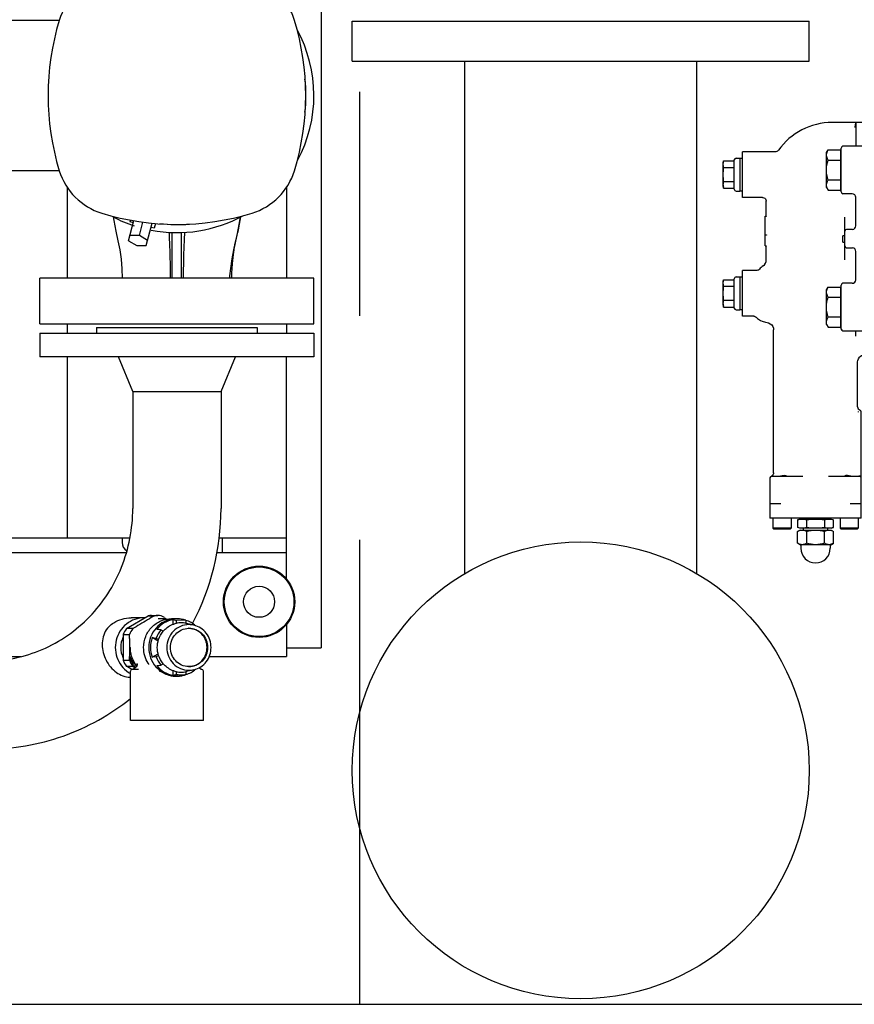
# Model space of a CAD drawing. Header units: millimetres. Extents: x 0 to 1189, y 0 to 841.
# Tile 142 of 175: x 913 to 931, y 219 to 240. Entities that reach past the tile are written whole.
import ezdxf

# ---------------------------------------------------------------- set-up
doc = ezdxf.new("R2010")
doc.units = ezdxf.units.MM
doc.header["$LTSCALE"] = 65.395
doc.linetypes.add('CENTER', pattern=[0.6, 0.375, -0.075, 0.075, -0.075])
for name, color, linetype in [('25007_153200_271312_ABL1763', 7, 'CONTINUOUS'), ('25067_000000_IMO-2_SKL_PBL1873', 7, 'CONTINUOUS'), ('6M25C_GENSET_STD_GRUNDRAHMEN_ABL1761', 7, 'CONTINUOUS'), ('6M25C_GENSET_STD_GRUNDRAHMEN_T1_PBL1762', 7, 'CONTINUOUS'), ('9M25C_C33-12224-04_PBL1764', 7, 'CONTINUOUS'), ('D6796-16_PBL2487', 7, 'CONTINUOUS'), ('links_8_VBL1760', 7, 'CONTINUOUS'), ('PUMPENAGGRR45_125_160_FL-Z-DB50_PBL1770', 7, 'CONTINUOUS')]:
    doc.layers.add(name, color=color, linetype=linetype)

# ---------------------------------------------------------------- blocks, each defined once
blk = doc.blocks.new('6M25C_GENSET_STD_GRUNDRAHMEN_T1_PBL1762', base_point=(920, 233.6))
at = {"layer": '6M25C_GENSET_STD_GRUNDRAHMEN_T1_PBL1762', "color": 7, "linetype": 'Continuous'}
for p, q in [((919.16, 242.8), (919.16, 226.4)), ((919.84, 240.12), (929.84, 240.12)), ((919.84, 239.24), (919.84, 240.12)), ((929.84, 239.24), (929.84, 240.12)), ((919.84, 239.24), (929.84, 239.24)), ((922.3, 228.023), (922.3, 239.24)), ((927.38, 228.023), (927.38, 239.24)), ((918.4, 226.4), (919.16, 226.4)), ((882, 218.6), (958, 218.6))]:
    blk.add_line(p, q, dxfattribs=at)
blk.add_circle((924.84, 223.72), 5, dxfattribs=at)
blk = doc.blocks.new('6M25C_GENSET_STD_GRUNDRAHMEN_ABL1761', base_point=(920, 233.6))
at = {"layer": '6M25C_GENSET_STD_GRUNDRAHMEN_T1_PBL1762'}
blk.add_blockref('6M25C_GENSET_STD_GRUNDRAHMEN_T1_PBL1762', (920, 233.6), dxfattribs=at)
blk = doc.blocks.new('9M25C_C33-12224-04_PBL1764', base_point=(910.375, 237.155))
at = {"layer": '9M25C_C33-12224-04_PBL1764', "color": 7, "linetype": 'Continuous'}
for p, q in [((913.425, 240.13), (911.64, 240.13)), ((911.64, 236.85), (913.425, 236.85)), ((913.6, 236.48), (913.6, 234.49)), ((918.4, 236.48), (918.4, 234.49)), ((914.98, 235.725), (914.991, 235.768)), ((914.942, 235.313), (915.06, 235.755)), ((915.047, 235.707), (914.98, 235.725)), ((915.18, 235.428), (915.258, 235.72)), ((915.328, 235.209), (915.459, 235.697)), ((915.501, 235.585), (915.434, 235.603)), ((915.53, 235.692), (915.501, 235.585)), ((915.18, 235.428), (914.972, 235.424)), ((915.358, 235.321), (915.18, 235.428)), ((915.9, 234.49), (915.9, 235.492)), ((916.1, 234.49), (916.1, 235.492)), ((914.942, 235.313), (915.12, 235.205)), ((915.12, 235.205), (915.328, 235.209)), ((919, 234.49), (913, 234.49)), ((913, 233.49), (913, 234.49)), ((919, 233.49), (919, 234.49)), ((913, 233.49), (919, 233.49)), ((913.6, 233.49), (913.6, 233.29)), ((918.4, 233.49), (918.4, 233.29)), ((913.6, 232.77), (913.6, 228.81)), ((918.4, 227.907), (918.4, 232.77)), ((910.566, 228.81), (914.969, 228.81)), ((914.8, 228.81), (914.8, 228.71)), ((916.922, 228.81), (918.4, 228.81)), ((917, 228.49), (917, 228.81)), ((910.566, 228.49), (914.893, 228.49)), ((916.875, 228.49), (918.4, 228.49)), ((918.4, 226.913), (918.4, 226.21)), ((910.566, 226.21), (912.588, 226.21)), ((916.707, 226.21), (918.4, 226.21))]:
    blk.add_line(p, q, dxfattribs=at)
at = {"layer": '9M25C_C33-12224-04_PBL1764', "color": 6, "linetype": 'Continuous'}
for p, q in [((914.24, 233.41), (917.76, 233.41)), ((914.24, 233.41), (914.24, 233.29)), ((917.76, 233.41), (917.76, 233.29)), ((913, 233.29), (919, 233.29)), ((913, 233.29), (913, 232.77)), ((919, 233.29), (919, 232.77)), ((919, 232.77), (913, 232.77)), ((915.034, 232.01), (914.72, 232.77)), ((916.966, 232.01), (917.28, 232.77)), ((915.034, 232.01), (916.966, 232.01)), ((915.034, 232.01), (915.034, 229.45)), ((916.966, 232.01), (916.966, 229.45)), ((914.894, 226.822), (915.37, 227.106)), ((915.284, 227.06), (914.997, 227.06)), ((915.37, 227.106), (915.51, 227.106)), ((915.51, 227.106), (915.439, 227.063)), ((915.442, 227.11), (915.582, 227.11)), ((915.648, 227.04), (915.592, 227.04)), ((915.726, 227.063), (915.654, 227.106)), ((915.994, 227.04), (915.883, 227.04)), ((915.921, 226.918), (915.922, 227.022)), ((915.922, 227.022), (915.992, 227.001)), ((916.094, 227.01), (915.992, 227.001)), ((915.992, 226.94), (915.992, 227.001)), ((916.196, 227.001), (916.094, 227.01)), ((916.196, 227.001), (916.125, 227.022)), ((916.196, 227.001), (916.196, 226.94)), ((916.196, 226.94), (916.213, 226.936)), ((916.198, 227.004), (916.197, 227.005)), ((916.374, 226.897), (916.213, 226.936)), ((914.479, 226.829), (914.515, 226.87)), ((915.035, 226.822), (914.894, 226.822)), ((915.106, 226.865), (915.035, 226.822)), ((915.65, 226.796), (915.561, 226.807)), ((915.701, 226.766), (915.65, 226.796)), ((914.822, 226.694), (914.963, 226.694)), ((914.822, 226.694), (914.822, 226.126)), ((914.963, 226.608), (914.963, 226.694)), ((915.589, 226.547), (915.46, 226.625)), ((915.46, 226.625), (915.548, 226.614)), ((915.548, 226.614), (915.599, 226.583)), ((914.963, 226.126), (914.822, 226.126)), ((914.963, 226.126), (914.963, 226.212)), ((915.13, 226.054), (915.129, 226.062)), ((915.373, 226.063), (915.375, 226.06)), ((915.46, 226.195), (915.589, 226.273)), ((915.548, 226.206), (915.46, 226.195)), ((915.599, 226.237), (915.548, 226.206)), ((915.011, 225.928), (914.894, 225.998)), ((914.894, 225.998), (915.035, 225.998)), ((914.983, 224.81), (914.983, 225.89)), ((915.163, 225.93), (915.024, 225.93)), ((915.035, 225.998), (915.088, 225.966)), ((915.119, 226.004), (915.119, 226.003)), ((915.126, 226.015), (915.123, 226.01)), ((915.379, 226.044), (915.379, 226.04)), ((915.561, 226.013), (915.65, 226.024)), ((915.65, 226.024), (915.701, 226.054)), ((915.922, 225.798), (915.921, 225.902)), ((915.992, 225.819), (915.992, 225.88)), ((916.213, 225.884), (916.196, 225.88)), ((916.196, 225.88), (916.196, 225.819)), ((916.374, 225.923), (916.213, 225.884)), ((916.543, 225.93), (916.539, 225.93)), ((916.583, 224.81), (916.583, 225.89)), ((915.992, 225.819), (915.922, 225.798)), ((916.125, 225.798), (916.196, 225.819)), ((916.197, 225.815), (916.198, 225.816)), ((916.583, 224.81), (914.983, 224.81))]:
    blk.add_line(p, q, dxfattribs=at)
at = {"layer": '9M25C_C33-12224-04_PBL1764', "color": 2, "linetype": 'Continuous'}
blk.add_line((914.966, 226.41), (914.983, 226.41), dxfattribs=at)
at = {"layer": '9M25C_C33-12224-04_PBL1764', "color": 7, "linetype": 'Continuous'}
for points in [[(914.609, 235.836), (914.62, 235.755), (914.663, 235.519), (914.709, 235.31), (914.748, 235.11), (914.777, 234.907), (914.794, 234.698), (914.8, 234.49)], [(917.2, 234.49), (917.202, 234.603), (917.214, 234.811), (917.236, 235.01), (917.272, 235.22), (917.318, 235.434), (917.365, 235.667), (917.386, 235.798), (917.391, 235.836)]]:
    blk.add_lwpolyline(points, dxfattribs=at)
at = {"layer": '9M25C_C33-12224-04_PBL1764', "color": 6, "linetype": 'Continuous'}
for points in [[(915.375, 226.06), (915.378, 226.051), (915.379, 226.044)], [(915.124, 226.01), (915.114, 225.996), (915.091, 225.969), (915.067, 225.949), (915.056, 225.942), (915.038, 225.933), (915.028, 225.93), (915.028, 225.93)], [(915.13, 226.054), (915.132, 226.04), (915.131, 226.034), (915.129, 226.023), (915.126, 226.015)], [(916.014, 225.782), (915.957, 225.781), (915.864, 225.794), (915.768, 225.821), (915.669, 225.866), (915.619, 225.895)], [(916.538, 225.93), (916.535, 225.931), (916.521, 225.936), (916.5, 225.948), (916.48, 225.965)]]:
    blk.add_lwpolyline(points, dxfattribs=at)
at = {"layer": '9M25C_C33-12224-04_PBL1764', "color": 7, "linetype": 'Continuous'}
for centre, radius, start, end in [((914.765, 239.725), 1.4, 107.0195, 162.9805), ((917.235, 239.725), 1.4, 17.0195, 72.9805), ((918.8, 238.49), 5.62, 162.9805, 197.0195), ((913.2, 238.49), 5.62, 342.9805, 17.0195), ((916, 238.49), 3, 331.7604, 28.7161), ((916, 238.49), 2.826, 352.607, 7.2744), ((914.765, 237.255), 1.4, 197.0195, 252.9805), ((917.235, 237.255), 1.4, 287.0195, 342.9805), ((916, 241.29), 5.62, 252.9805, 287.0195), ((916, 238.49), 3, 242.362, 251.8951), ((916, 238.49), 3, 259.2587, 299.0412), ((916, 238.49), 2.826, 262.4708, 275.5866)]:
    blk.add_arc(centre, radius, start, end, dxfattribs=at)
at = {"layer": '9M25C_C33-12224-04_PBL1764', "color": 6, "linetype": 'Continuous'}
for centre, radius, start, end in [((911.588, 229.447), 5.378, 332.1542, 0.0327), ((915.281, 226.451), 0.609, 89.0611, 89.7991), ((915.442, 226.453), 0.657, 90.003, 96.3027), ((915.582, 226.453), 0.657, 83.6973, 96.3027), ((915.648, 226.445), 0.595, 78.5849, 89.9827), ((918.542, 231.797), 5.508, 239.2507, 239.9249), ((916.094, 226.442), 0.508, 90.0187, 101.6258), ((915.993, 226.447), 0.593, 77.0969, 89.9745), ((916.094, 226.442), 0.508, 78.3742, 89.9813), ((916.023, 226.445), 0.586, 72.7743, 79.9692), ((915.993, 226.446), 0.594, 72.6499, 77.0797), ((915.473, 226.415), 0.708, 144.8112, 156.7874), ((915.613, 226.415), 0.708, 144.8112, 156.7874), ((916.265, 226.437), 0.393, 90.0002, 91.4592), ((916.264, 226.439), 0.471, 76.4767, 89.9707), ((915.314, 226.41), 0.542, 155.5595, 204.4331), ((915.473, 226.405), 0.708, 203.2126, 215.1888), ((915.47, 226.409), 0.537, 198.7252, 201.278), ((915.613, 226.405), 0.708, 203.2126, 215.1888), ((915.023, 225.89), 0.04, 90, 180), ((914.901, 226.153), 0.266, 327.1659, 328.5755), ((916.094, 226.378), 0.508, 258.3745, 269.9816), ((916.094, 226.378), 0.508, 270.0184, 281.6255), ((916.265, 226.383), 0.393, 268.5408, 269.9998), ((916.264, 226.381), 0.471, 270.0293, 283.5233), ((916.543, 225.89), 0.04, 0, 90), ((914.991, 226.264), 0.504, 263.6926, 264.5243), ((914.991, 226.261), 0.501, 264.5223, 269.1247), ((915.994, 226.372), 0.592, 258.6715, 260.582), ((915.994, 226.372), 0.592, 260.5859, 268.5234), ((915.994, 226.37), 0.59, 268.5291, 269.9623), ((916.094, 226.374), 0.564, 259.6083, 269.9866), ((915.994, 226.37), 0.59, 270.0379, 271.9919), ((915.994, 226.372), 0.592, 271.9981, 280.0084), ((916.094, 226.374), 0.564, 270.0134, 280.3917), ((915.993, 226.373), 0.593, 280.0126, 282.919), ((916.023, 226.375), 0.586, 280.0308, 287.2257), ((915.993, 226.374), 0.594, 282.9203, 287.3501)]:
    blk.add_arc(centre, radius, start, end, dxfattribs=at)
at = {"layer": '9M25C_C33-12224-04_PBL1764', "color": 7, "linetype": 'Continuous'}
blk.add_ellipse((915.02, 228.71), major_axis=(0.22, 0), ratio=1, start_param=-3.141593, end_param=-2.131617, dxfattribs=at)
for points, knots in [([(917.391, 235.835), (917.375, 235.726), (917.337, 235.523), (917.263, 235.22), (917.194, 234.881), (917.164, 234.633), (917.15, 234.49)], [0, 0, 0, 0, 0.243437, 0.452215, 0.684643, 1, 1, 1, 1]), ([(915.86, 234.49), (915.86, 234.679), (915.858, 235.016), (915.841, 235.353), (915.833, 235.501)], [0, 0, 0, 0, 0.561557, 1, 1, 1, 1]), ([(916.167, 235.5), (916.159, 235.353), (916.143, 235.016), (916.14, 234.679), (916.14, 234.49)], [0, 0, 0, 0, 0.438491, 1, 1, 1, 1])]:
    blk.add_open_spline(points, degree=3, knots=knots, dxfattribs=at)
at = {"layer": '9M25C_C33-12224-04_PBL1764', "color": 6, "linetype": 'Continuous'}
for points, knots in [([(914.087, 227.081), (914.386, 227.39), (914.869, 228.139), (915.034, 229.014), (915.034, 229.45)], [0, 0, 0, 0, 0.496472, 1, 1, 1, 1]), ([(911.838, 226.116), (912.251, 226.116), (913.092, 226.289), (913.795, 226.78), (914.087, 227.081)], [0, 0, 0, 0, 0.496158, 1, 1, 1, 1]), ([(914.515, 226.87), (914.545, 226.901), (914.683, 227.012), (914.866, 227.06), (914.997, 227.06)], [0, 0, 0, 0, 0.252226, 1, 1, 1, 1]), ([(915.281, 227.06), (915.145, 227.06), (914.861, 226.959), (914.626, 226.579), (914.66, 226.133), (914.861, 225.906), (914.982, 225.838)], [0, 0, 0, 0, 0.24611, 0.497055, 0.750341, 1, 1, 1, 1]), ([(915.439, 227.063), (915.384, 227.031), (915.275, 226.962), (915.163, 226.899), (915.106, 226.865)], [0, 0, 0, 0, 0.49247, 1, 1, 1, 1]), ([(915.272, 226.41), (915.272, 226.492), (915.304, 226.656), (915.439, 226.866), (915.642, 227.007), (915.804, 227.04), (915.883, 227.04)], [0, 0, 0, 0, 0.253279, 0.504645, 0.75329, 1, 1, 1, 1]), ([(915.994, 227.04), (915.919, 227.04), (915.768, 227.011), (915.509, 226.846), (915.328, 226.475), (915.438, 226.077), (915.661, 225.865), (915.804, 225.806), (915.878, 225.792)], [0, 0, 0, 0, 0.123984, 0.248969, 0.498905, 0.749859, 0.875597, 1, 1, 1, 1]), ([(915.922, 227.022), (915.853, 227.01), (915.716, 226.959), (915.606, 226.863), (915.561, 226.807)], [0, 0, 0, 0, 0.497524, 1, 1, 1, 1]), ([(915.701, 226.766), (915.72, 226.788), (915.8, 226.869), (915.908, 226.922), (915.992, 226.94)], [0, 0, 0, 0, 0.25354, 1, 1, 1, 1]), ([(914.479, 226.829), (914.41, 226.742), (914.334, 226.51), (914.409, 226.162), (914.613, 225.875), (914.83, 225.775), (914.936, 225.763)], [0, 0, 0, 0, 0.24655, 0.501935, 0.765856, 1, 1, 1, 1]), ([(916.265, 226.91), (916.202, 226.91), (916.073, 226.883), (915.86, 226.736), (915.728, 226.41), (915.86, 226.084), (916.073, 225.937), (916.202, 225.91), (916.265, 225.91)], [0, 0, 0, 0, 0.124272, 0.249665, 0.5, 0.750335, 0.875728, 1, 1, 1, 1]), ([(916.255, 225.99), (916.152, 225.993), (915.939, 226.089), (915.817, 226.41), (915.939, 226.731), (916.152, 226.827), (916.255, 226.83)], [0, 0, 0, 0, 0.247169, 0.5, 0.752831, 1, 1, 1, 1]), ([(916.265, 225.99), (916.367, 225.993), (916.58, 226.089), (916.702, 226.41), (916.58, 226.731), (916.367, 226.827), (916.265, 226.83)], [0, 0, 0, 0, 0.247169, 0.5, 0.752831, 1, 1, 1, 1]), ([(916.265, 226.83), (916.369, 226.83), (916.588, 226.736), (916.713, 226.41), (916.588, 226.084), (916.369, 225.99), (916.265, 225.99)], [0, 0, 0, 0, 0.24713, 0.5, 0.75287, 1, 1, 1, 1]), ([(916.374, 225.923), (916.479, 225.948), (916.676, 226.078), (916.785, 226.41), (916.676, 226.742), (916.479, 226.872), (916.374, 226.897)], [0, 0, 0, 0, 0.247556, 0.5, 0.752443, 1, 1, 1, 1]), ([(915.124, 226.008), (915.108, 225.983), (915.078, 225.952), (915.039, 225.93), (915.028, 225.93)], [0, 0, 0, 0, 0.724754, 1, 1, 1, 1]), ([(915.561, 226.013), (915.606, 225.957), (915.716, 225.861), (915.853, 225.81), (915.922, 225.798)], [0, 0, 0, 0, 0.502476, 1, 1, 1, 1]), ([(915.992, 225.88), (915.908, 225.898), (915.8, 225.951), (915.72, 226.032), (915.701, 226.054)], [0, 0, 0, 0, 0.74646, 1, 1, 1, 1]), ([(911.848, 224.184), (912.41, 224.185), (913.543, 224.381), (914.546, 224.941), (914.987, 225.293)], [0, 0, 0, 0, 0.498931, 1, 1, 1, 1])]:
    blk.add_open_spline(points, degree=3, knots=knots, dxfattribs=at)
for points in [[(916.411, 226.885), (916.35, 226.938), (916.276, 226.98), (916.198, 227.004)], [(915.65, 226.796), (915.606, 226.742), (915.571, 226.68), (915.548, 226.614)], [(915.599, 226.583), (915.621, 226.65), (915.656, 226.713), (915.701, 226.766)], [(914.963, 226.608), (914.963, 226.542), (914.966, 226.476), (914.966, 226.41)], [(915.46, 226.625), (915.412, 226.49), (915.412, 226.33), (915.46, 226.195)], [(915.599, 226.237), (915.563, 226.346), (915.563, 226.474), (915.599, 226.583)], [(915.373, 226.063), (915.308, 226.164), (915.272, 226.29), (915.272, 226.41)], [(914.97, 226.214), (915.001, 226.134), (915.053, 226.059), (915.119, 226.004)], [(915.548, 226.206), (915.571, 226.14), (915.606, 226.078), (915.65, 226.024)], [(915.701, 226.054), (915.656, 226.107), (915.621, 226.17), (915.599, 226.237)], [(916.198, 225.816), (916.276, 225.84), (916.35, 225.882), (916.411, 225.935)]]:
    blk.add_open_spline(points, degree=3, dxfattribs=at)
at = {"layer": '9M25C_C33-12224-04_PBL1764', "color": 2, "linetype": 'Continuous'}
for points in [[(914.966, 226.41), (914.966, 226.344), (914.963, 226.278), (914.963, 226.212)], [(915.092, 225.971), (915.034, 226.041), (914.989, 226.124), (914.963, 226.212)]]:
    blk.add_open_spline(points, degree=3, dxfattribs=at)
blk.add_open_spline([(915.122, 226.009), (915.055, 226.093), (914.994, 226.231), (914.983, 226.374), (914.983, 226.41)], degree=3, knots=[0, 0, 0, 0, 0.747133, 1, 1, 1, 1], dxfattribs=at)
blk = doc.blocks.new('PUMPENAGGRR45_125_160_FL-Z-DB50_PBL1770', base_point=(943.74, 234.97))
at = {"layer": 'PUMPENAGGRR45_125_160_FL-Z-DB50_PBL1770', "color": 7, "linetype": 'Continuous'}
for p, q in [((946.08, 241.36), (944.72, 241.36)), ((944.72, 229.36), (944.72, 241.36)), ((946.08, 241.36), (946.08, 229.36)), ((948.48, 240.36), (955.28, 240.36)), ((948.48, 240.36), (948.48, 240.06)), ((955.28, 240.36), (955.28, 240.06)), ((944.32, 240), (939.32, 240)), ((939.32, 230.72), (939.32, 240)), ((944.72, 240.04), (944.32, 240.04)), ((944.32, 230.68), (944.32, 240.04)), ((946.08, 239.96), (947.64, 239.96)), ((947.64, 240.06), (958.52, 240.06)), ((947.64, 230.66), (947.64, 240.06)), ((959.52, 239.06), (958.52, 240.06)), ((958.52, 240.06), (958.52, 230.66)), ((933.672, 239.44), (933.624, 239.392)), ((933.672, 239.44), (934.296, 239.44)), ((934.296, 239.44), (934.344, 239.392)), ((935.704, 239.44), (935.656, 239.392)), ((935.704, 239.44), (936.328, 239.44)), ((936.328, 239.44), (936.376, 239.392)), ((946.096, 239.488), (946.08, 239.488)), ((946.096, 239.546), (946.366, 239.546)), ((946.096, 238.669), (946.096, 239.546)), ((946.4, 239.488), (946.366, 239.546)), ((946.4, 239.488), (946.4, 238.728)), ((933.624, 239.392), (934.344, 239.392)), ((933.624, 238.96), (933.624, 239.392)), ((934.344, 238.96), (934.344, 239.392)), ((935.656, 239.392), (936.376, 239.392)), ((935.656, 238.96), (935.656, 239.392)), ((936.376, 238.96), (936.376, 239.392)), ((944.68, 239.228), (944.72, 239.268)), ((944.68, 238.988), (944.68, 239.228)), ((946.366, 239.327), (946.096, 239.327)), ((959.52, 239.06), (959.52, 231.66)), ((932.98, 238.96), (937.02, 238.96)), ((932.98, 237.96), (932.98, 238.96)), ((937.02, 237.96), (937.02, 238.96)), ((944.68, 238.988), (944.72, 238.948)), ((946.366, 238.888), (946.096, 238.888)), ((946.096, 238.728), (946.08, 238.728)), ((946.096, 238.669), (946.366, 238.669)), ((946.4, 238.728), (946.366, 238.669)), ((932.82, 237.96), (937.18, 237.96)), ((937.18, 237.96), (937.18, 237.597)), ((939.32, 238.06), (938.596, 238.06)), ((938.596, 232.66), (938.596, 238.06)), ((932.695, 237.9), (930.34, 237.9)), ((930.86, 237.811), (930.86, 237.38)), ((938.277, 237.793), (937.215, 237.444)), ((938.276, 237.791), (938.31, 237.849)), ((938.276, 237.031), (938.276, 237.791)), ((938.31, 237.849), (938.58, 237.849)), ((938.526, 237.89), (938.398, 237.849)), ((938.527, 237.875), (938.45, 237.849)), ((938.58, 236.972), (938.58, 237.849)), ((938.58, 237.791), (938.596, 237.791)), ((937.32, 237.52), (937.2, 237.52)), ((937.2, 237.38), (937.2, 237.52)), ((937.612, 237.6), (937.28, 237.496)), ((938.276, 237.483), (937.429, 237.38)), ((938.31, 237.63), (938.58, 237.63)), ((930.22, 237.24), (930.254, 237.299)), ((930.254, 237.299), (930.524, 237.299)), ((930.524, 237.299), (930.524, 236.421)), ((930.54, 236.38), (930.54, 237.34)), ((933.311, 237.38), (930.58, 237.38)), ((937.9, 237.38), (936.689, 237.38)), ((938, 237.28), (938, 236.868)), ((927.96, 237.02), (927.967, 237.06)), ((927.967, 237.06), (928.2, 237.06)), ((928.2, 236.44), (928.2, 237.08)), ((928.24, 237.12), (928.32, 237.12)), ((928.32, 237.12), (928.32, 236.4)), ((928.32, 237.118), (928.38, 237.118)), ((929.101, 237.26), (928.38, 237.26)), ((928.38, 236.26), (928.38, 237.26)), ((930.22, 236.48), (930.22, 237.24)), ((930.254, 237.079), (930.524, 237.079)), ((930.524, 237.24), (930.54, 237.24)), ((938.01, 237.243), (938, 237.244)), ((938.001, 237.242), (938, 237.243)), ((938.001, 237.242), (938.001, 237.242)), ((938.022, 237.245), (938.01, 237.243)), ((938.022, 237.245), (938.022, 237.245)), ((938.58, 237.191), (938.31, 237.191)), ((951.08, 237.08), (947.64, 237.08)), ((951.08, 233.64), (951.08, 237.08)), ((927.96, 236.5), (927.96, 237.02)), ((928.2, 236.91), (927.967, 236.91)), ((938.276, 237.031), (938.31, 236.972)), ((938.28, 237.024), (938.28, 236.939)), ((938.31, 236.972), (938.58, 236.972)), ((938.58, 237.031), (938.596, 237.031)), ((930.524, 236.641), (930.254, 236.641)), ((927.96, 236.5), (927.967, 236.46)), ((927.967, 236.61), (928.2, 236.61)), ((927.967, 236.46), (928.2, 236.46)), ((930.22, 236.48), (930.254, 236.421)), ((930.254, 236.421), (930.524, 236.421)), ((930.524, 236.48), (930.54, 236.48)), ((931.18, 236.481), (931.18, 236.492)), ((931.18, 236.458), (931.18, 236.481)), ((931.18, 236.458), (931.18, 236.066)), ((932.16, 236.452), (932.16, 234.424)), ((937.2, 234.316), (937.2, 236.584)), ((928.24, 236.4), (928.32, 236.4)), ((928.32, 236.402), (928.38, 236.402)), ((928.82, 236.26), (928.38, 236.26)), ((930.78, 236.34), (930.58, 236.34)), ((930.86, 235.64), (930.86, 236.281)), ((937.904, 236.4), (938.496, 236.4)), ((928.9, 235.851), (928.9, 236.18)), ((928.88, 235.847), (928.896, 235.847)), ((928.88, 235.2), (928.88, 235.847)), ((928.897, 235.847), (928.896, 235.847)), ((928.896, 235.847), (928.896, 235.846)), ((928.896, 235.846), (928.896, 235.844)), ((928.9, 235.851), (928.9, 235.851)), ((928.9, 235.851), (928.9, 235.846)), ((928.9, 235.85), (928.9, 235.851)), ((928.9, 235.848), (928.9, 235.85)), ((928.9, 235.845), (928.9, 235.848)), ((930.62, 234.892), (930.62, 235.829)), ((930.789, 235.56), (930.66, 235.56)), ((928.88, 235.44), (928.9, 235.44)), ((930.616, 235.42), (930.58, 235.42)), ((930.58, 235.28), (930.58, 235.42)), ((931.513, 235.45), (931.313, 235.379)), ((931.313, 235.341), (931.513, 235.27)), ((931.54, 235.43), (931.54, 235.432)), ((931.72, 235.41), (931.56, 235.41)), ((931.74, 235.36), (931.74, 235.39)), ((931.74, 235.33), (931.74, 235.36)), ((928.88, 235.2), (928.897, 235.2)), ((928.9, 234.893), (928.9, 235.196)), ((930.58, 235.28), (930.616, 235.28)), ((930.66, 235.16), (930.789, 235.16)), ((931.54, 235.288), (931.54, 235.29)), ((931.56, 235.31), (931.72, 235.31)), ((930.86, 234.439), (930.86, 235.08)), ((931.18, 233.86), (931.18, 234.91)), ((928.2, 233.84), (928.2, 234.48)), ((928.24, 234.52), (928.32, 234.52)), ((928.32, 234.52), (928.32, 233.8)), ((928.38, 234.518), (928.32, 234.518)), ((928.691, 234.66), (928.38, 234.66)), ((928.38, 233.66), (928.38, 234.66)), ((931.9, 234.679), (931.9, 234.322)), ((927.96, 234.42), (927.967, 234.46)), ((927.96, 233.9), (927.96, 234.42)), ((927.967, 234.46), (928.2, 234.46)), ((928.2, 234.31), (927.967, 234.31)), ((930.22, 234.24), (930.254, 234.299)), ((930.254, 234.299), (930.524, 234.299)), ((930.524, 234.299), (930.524, 233.421)), ((930.54, 233.38), (930.54, 234.34)), ((930.78, 234.38), (930.58, 234.38)), ((932.08, 234.344), (931.98, 234.344)), ((936.48, 234.322), (936.48, 234.438)), ((938.496, 234.32), (937.904, 234.32)), ((930.22, 233.48), (930.22, 234.24)), ((930.254, 234.079), (930.524, 234.079)), ((930.524, 234.24), (930.54, 234.24)), ((937.2, 234.116), (937.2, 233.999)), ((927.96, 233.9), (927.967, 233.86)), ((927.967, 234.01), (928.2, 234.01)), ((927.967, 233.86), (928.2, 233.86)), ((938, 233.852), (938, 233.44)), ((928.24, 233.8), (928.32, 233.8)), ((928.38, 233.802), (928.32, 233.802)), ((928.625, 233.66), (928.38, 233.66)), ((930.524, 233.641), (930.254, 233.641)), ((938.276, 233.689), (938.31, 233.748)), ((938.276, 232.929), (938.276, 233.689)), ((938.28, 233.781), (938.28, 233.696)), ((938.31, 233.748), (938.58, 233.748)), ((938.58, 232.871), (938.58, 233.748)), ((938.58, 233.689), (938.596, 233.689)), ((951.08, 233.64), (947.64, 233.64)), ((930.22, 233.48), (930.254, 233.421)), ((930.254, 233.421), (930.524, 233.421)), ((930.524, 233.48), (930.54, 233.48)), ((938, 233.477), (938.001, 233.478)), ((938.001, 233.478), (938.001, 233.478)), ((938.022, 233.475), (938.022, 233.475)), ((938.31, 233.529), (938.58, 233.529)), ((929.06, 230.233), (929.06, 233.364)), ((930.58, 233.34), (933.311, 233.34)), ((930.86, 233.223), (930.86, 233.34)), ((936.689, 233.34), (937.9, 233.34)), ((937.2, 233.2), (937.2, 233.34)), ((937.32, 233.2), (937.2, 233.2)), ((938.277, 232.927), (937.215, 233.276)), ((938.276, 233.237), (937.429, 233.34)), ((937.18, 232.76), (937.18, 233.123)), ((938.58, 233.09), (938.31, 233.09)), ((932.695, 232.82), (931.06, 232.82)), ((932.82, 232.76), (937.18, 232.76)), ((932.98, 232.76), (932.98, 231.76)), ((937.02, 232.76), (937.02, 231.76)), ((938.276, 232.929), (938.31, 232.871)), ((938.31, 232.871), (938.58, 232.871)), ((938.398, 232.871), (938.526, 232.83)), ((938.527, 232.845), (938.45, 232.871)), ((938.58, 232.929), (938.596, 232.929)), ((938.592, 232.763), (938.596, 232.734)), ((930.9, 231.68), (930.9, 232.66)), ((938.596, 232.66), (939.32, 232.66)), ((946.096, 231.992), (946.08, 231.992)), ((946.096, 232.051), (946.366, 232.051)), ((946.096, 231.174), (946.096, 232.051)), ((946.4, 231.992), (946.366, 232.051)), ((946.4, 231.992), (946.4, 231.232)), ((932.98, 231.76), (937.02, 231.76)), ((933.468, 231.76), (933.468, 230.84)), ((933.624, 231.76), (933.624, 231.328)), ((934.344, 231.76), (934.344, 231.328)), ((935.656, 231.76), (935.656, 231.328)), ((936.376, 231.76), (936.376, 231.328)), ((936.532, 231.76), (936.532, 230.84)), ((944.68, 231.732), (944.72, 231.772)), ((944.68, 231.492), (944.68, 231.732)), ((946.366, 231.832), (946.096, 231.832)), ((930.98, 229.24), (930.98, 231.567)), ((944.68, 231.492), (944.72, 231.452)), ((959.52, 231.66), (958.52, 230.66)), ((934.344, 231.328), (933.624, 231.328)), ((933.672, 231.28), (933.624, 231.328)), ((934.296, 231.28), (933.672, 231.28)), ((934.296, 231.28), (934.344, 231.328)), ((936.376, 231.328), (935.656, 231.328)), ((935.704, 231.28), (935.656, 231.328)), ((936.328, 231.28), (935.704, 231.28)), ((936.328, 231.28), (936.376, 231.328)), ((946.096, 231.232), (946.08, 231.232)), ((946.366, 231.393), (946.096, 231.393)), ((946.4, 231.232), (946.366, 231.174)), ((946.096, 231.174), (946.366, 231.174)), ((936.532, 230.84), (933.468, 230.84)), ((933.548, 230.76), (933.468, 230.84)), ((936.452, 230.76), (936.532, 230.84)), ((936.452, 230.76), (933.548, 230.76)), ((944.32, 230.72), (939.32, 230.72)), ((944.72, 230.68), (944.32, 230.68)), ((946.08, 230.76), (947.64, 230.76)), ((947.64, 230.66), (958.52, 230.66)), ((948.48, 230.36), (948.48, 230.66)), ((955.28, 230.36), (955.28, 230.66)), ((929.008, 230.158), (929.007, 230.158)), ((929.028, 230.169), (929.008, 230.158)), ((929.02, 230.16), (929.7, 230.16)), ((929.22, 230.16), (929.212, 230.16)), ((929.228, 230.161), (929.22, 230.16)), ((930.26, 230.16), (930.94, 230.16)), ((930.74, 230.16), (930.733, 230.161)), ((930.748, 230.16), (930.74, 230.16)), ((930.94, 230.162), (930.944, 230.161)), ((930.944, 230.161), (930.95, 230.16)), ((930.95, 230.16), (930.95, 230.16)), ((930.95, 230.16), (930.95, 230.16)), ((930.952, 230.161), (930.952, 230.162)), ((930.952, 230.16), (930.952, 230.161)), ((948.48, 230.36), (955.28, 230.36)), ((928.98, 230.12), (928.98, 229.24)), ((928.98, 229.56), (929.22, 229.56)), ((930.74, 229.56), (930.98, 229.56)), ((946.08, 229.36), (944.72, 229.36)), ((930.98, 229.24), (928.98, 229.24)), ((929.045, 229.24), (929.045, 229.024)), ((929.445, 229.24), (929.445, 229.024)), ((929.64, 229.22), (929.587, 229.206)), ((929.587, 229.206), (929.587, 229.034)), ((929.64, 229.22), (930.32, 229.22)), ((929.712, 229.22), (929.712, 229.24)), ((929.784, 229.206), (929.784, 229.034)), ((930.176, 229.206), (930.176, 229.034)), ((930.248, 229.22), (930.248, 229.24)), ((930.32, 229.22), (930.373, 229.206)), ((930.373, 229.034), (930.373, 229.206)), ((930.515, 229.24), (930.515, 229.024)), ((930.915, 229.24), (930.915, 229.024)), ((929.445, 229.024), (929.045, 229.024)), ((929.069, 229), (929.045, 229.024)), ((929.421, 229), (929.069, 229)), ((929.421, 229), (929.445, 229.024)), ((929.64, 229.02), (929.587, 229.034)), ((929.64, 228.98), (929.587, 228.95)), ((929.587, 228.69), (929.587, 228.95)), ((930.32, 229.02), (929.64, 229.02)), ((929.64, 228.98), (930.32, 228.98)), ((929.712, 228.98), (929.712, 229.02)), ((929.784, 228.95), (929.784, 228.69)), ((930.176, 228.69), (930.176, 228.95)), ((930.248, 228.98), (930.248, 229.02)), ((930.32, 229.02), (930.373, 229.034)), ((930.32, 228.98), (930.373, 228.95)), ((930.373, 228.69), (930.373, 228.95)), ((930.915, 229.024), (930.515, 229.024)), ((930.539, 229), (930.515, 229.024)), ((930.891, 229), (930.539, 229)), ((930.891, 229), (930.915, 229.024)), ((929.64, 228.66), (929.587, 228.69)), ((930.32, 228.66), (929.64, 228.66)), ((930.32, 228.66), (930.373, 228.69)), ((929.66, 228.64), (929.66, 228.58)), ((930.3, 228.64), (930.3, 228.58))]:
    blk.add_line(p, q, dxfattribs=at)
for points in [[(932.82, 237.96), (932.81, 237.949), (932.776, 237.922), (932.756, 237.912), (932.712, 237.901), (932.695, 237.9)], [(938.596, 237.986), (938.592, 237.957), (938.579, 237.93), (938.57, 237.919), (938.548, 237.9), (938.526, 237.89)], [(938.29, 237.815), (938.053, 237.74), (937.612, 237.6)], [(937.2, 237.52), (937.188, 237.549), (937.183, 237.567), (937.18, 237.597)], [(929.166, 237.294), (929.162, 237.289), (929.143, 237.272), (929.132, 237.266), (929.108, 237.26), (929.101, 237.26)], [(928.82, 236.26), (928.827, 236.26), (928.851, 236.254), (928.872, 236.241), (928.881, 236.232), (928.894, 236.211), (928.9, 236.187), (928.9, 236.18)], [(928.9, 235.851), (928.899, 235.848), (928.897, 235.847)], [(928.901, 235.436), (928.9, 235.438), (928.899, 235.439)], [(928.752, 234.689), (928.748, 234.685), (928.73, 234.67), (928.719, 234.665), (928.697, 234.66), (928.691, 234.66)], [(931.918, 234.373), (931.908, 234.389), (931.904, 234.4), (931.9, 234.424)], [(928.625, 233.66), (928.644, 233.658), (928.667, 233.648), (928.682, 233.637)], [(928.682, 233.637), (928.707, 233.613), (928.773, 233.569), (928.808, 233.551), (928.884, 233.528), (928.918, 233.523)], [(928.918, 233.523), (928.953, 233.515), (928.989, 233.497), (929.02, 233.47), (929.042, 233.437), (929.056, 233.399), (929.06, 233.364)], [(938, 233.476), (938.01, 233.477), (938.022, 233.475)], [(937.18, 233.123), (937.183, 233.154), (937.188, 233.172), (937.2, 233.2)], [(937.28, 233.224), (937.612, 233.12), (938.053, 232.98), (938.29, 232.905)], [(930.9, 232.66), (930.904, 232.694), (930.917, 232.731), (930.939, 232.765), (930.953, 232.779), (930.986, 232.802), (931.023, 232.816), (931.06, 232.82)], [(932.695, 232.82), (932.712, 232.819), (932.757, 232.808), (932.776, 232.798), (932.81, 232.771), (932.82, 232.76)], [(938.526, 232.83), (938.548, 232.82), (938.57, 232.801), (938.579, 232.79), (938.592, 232.763)], [(929.06, 230.233), (929.058, 230.217), (929.05, 230.195), (929.044, 230.185), (929.028, 230.169)], [(930.955, 230.157), (930.953, 230.158), (930.952, 230.159), (930.95, 230.16)]]:
    blk.add_lwpolyline(points, dxfattribs=at)
for centre, radius, start, end in [((930.34, 236.46), 1.44, 90, 144.6235), ((937.32, 237.36), 0.16, 81.1102, 90), ((930.58, 237.34), 0.04, 90, 180), ((937.9, 237.28), 0.1, 0, 90), ((928.24, 237.08), 0.04, 90, 180), ((928.343, 236.535), 0.383, 180.0532, 185.242), ((928.24, 236.44), 0.04, 180, 270), ((938.496, 236.5), 0.1, 270, 360), ((930.58, 236.38), 0.04, 180, 270), ((930.78, 236.26), 0.08, 0, 90), ((930.66, 235.52), 0.04, 90, 180), ((930.78, 235.64), 0.08, 275.9731, 360), ((930.616, 235.416), 0.004, 0, 90), ((931.52, 235.432), 0.02, 0, 109.6538), ((931.56, 235.43), 0.02, 180, 270), ((931.72, 235.39), 0.02, 0, 90), ((931.72, 235.33), 0.02, 270, 360), ((928.896, 235.196), 0.004, 0, 83.0989), ((930.616, 235.284), 0.004, 270, 360), ((930.66, 235.2), 0.04, 180, 270), ((930.78, 235.08), 0.08, 0, 83.9481), ((931.52, 235.288), 0.02, 250.3462, 360), ((931.56, 235.29), 0.02, 90, 180), ((929.06, 234.433), 0.4, 124.8499, 140.3004), ((928.74, 234.893), 0.16, 304.8499, 360), ((928.24, 234.48), 0.04, 90, 180), ((930.58, 234.34), 0.04, 90, 180), ((930.78, 234.46), 0.08, 270, 360), ((931.98, 234.424), 0.08, 180, 270), ((932.08, 234.424), 0.08, 270, 360), ((938.496, 234.22), 0.1, 0, 90), ((928.343, 233.935), 0.383, 180.0532, 185.242), ((928.24, 233.84), 0.04, 180, 270), ((937.9, 233.44), 0.1, 270, 360), ((930.58, 233.38), 0.04, 180, 270), ((937.32, 233.36), 0.16, 270, 278.8898), ((930.98, 231.68), 0.08, 180, 250.5288), ((930.94, 231.567), 0.04, 0, 70.5288), ((929.02, 230.12), 0.04, 90, 180), ((930.974, 230.345), 0.186, 255.5786, 255.9125), ((930.977, 230.356), 0.198, 255.9194, 256.9168), ((930.981, 230.375), 0.217, 256.9188, 258.0561), ((930.985, 230.393), 0.235, 258.0534, 259.0403), ((930.94, 230.12), 0.04, 0, 90), ((929.64, 228.64), 0.02, 0, 90), ((930.32, 228.64), 0.02, 90, 180), ((929.98, 228.58), 0.32, 180, 360)]:
    blk.add_arc(centre, radius, start, end, dxfattribs=at)
for points in [[(946.366, 239.546), (946.377, 239.527), (946.387, 239.507), (946.393, 239.485)], [(946.393, 239.485), (946.397, 239.47), (946.4, 239.453), (946.4, 239.437)], [(946.366, 239.327), (946.387, 239.256), (946.4, 239.182), (946.4, 239.108)], [(946.4, 239.108), (946.4, 239.034), (946.387, 238.959), (946.366, 238.888)], [(938.276, 237.411), (938.276, 237.485), (938.289, 237.559), (938.31, 237.63)], [(938.31, 237.191), (938.289, 237.262), (938.276, 237.337), (938.276, 237.411)], [(927.96, 236.985), (927.96, 237.01), (927.963, 237.035), (927.967, 237.06)], [(930.22, 236.86), (930.22, 236.934), (930.233, 237.008), (930.254, 237.079)], [(938.276, 237.071), (938.227, 237.069), (938.177, 237.063), (938.128, 237.057)], [(938.283, 237.033), (938.279, 237.049), (938.276, 237.065), (938.276, 237.082)], [(927.967, 236.91), (927.963, 236.935), (927.96, 236.96), (927.96, 236.985)], [(927.96, 236.76), (927.96, 236.81), (927.963, 236.86), (927.967, 236.91)], [(930.254, 236.641), (930.233, 236.712), (930.22, 236.786), (930.22, 236.86)], [(938.126, 236.881), (938.178, 236.899), (938.23, 236.917), (938.28, 236.939)], [(938.28, 236.939), (938.288, 236.956), (938.296, 236.973), (938.299, 236.991)], [(938.31, 236.972), (938.299, 236.991), (938.289, 237.012), (938.283, 237.033)], [(927.967, 236.61), (927.963, 236.66), (927.96, 236.71), (927.96, 236.76)], [(927.96, 236.535), (927.96, 236.56), (927.963, 236.585), (927.967, 236.61)], [(927.967, 236.46), (927.965, 236.473), (927.963, 236.487), (927.962, 236.5)], [(930.227, 236.482), (930.223, 236.498), (930.22, 236.515), (930.22, 236.531)], [(930.254, 236.421), (930.243, 236.441), (930.233, 236.461), (930.227, 236.482)], [(931.299, 235.36), (931.299, 235.368), (931.306, 235.376), (931.313, 235.379)], [(931.313, 235.341), (931.306, 235.344), (931.299, 235.352), (931.299, 235.36)], [(927.96, 234.385), (927.96, 234.41), (927.963, 234.435), (927.967, 234.46)], [(927.967, 234.31), (927.963, 234.335), (927.96, 234.36), (927.96, 234.385)], [(927.96, 234.16), (927.96, 234.21), (927.963, 234.26), (927.967, 234.31)], [(937.223, 234.384), (937.214, 234.394), (937.206, 234.406), (937.2, 234.419)], [(927.967, 234.01), (927.963, 234.06), (927.96, 234.11), (927.96, 234.16)], [(930.22, 233.86), (930.22, 233.934), (930.233, 234.008), (930.254, 234.079)], [(927.96, 233.935), (927.96, 233.96), (927.963, 233.985), (927.967, 234.01)], [(927.967, 233.86), (927.965, 233.873), (927.963, 233.887), (927.962, 233.9)], [(930.254, 233.641), (930.233, 233.712), (930.22, 233.786), (930.22, 233.86)], [(938.28, 233.781), (938.23, 233.803), (938.178, 233.821), (938.126, 233.839)], [(938.128, 233.663), (938.177, 233.657), (938.227, 233.651), (938.276, 233.649)], [(938.299, 233.729), (938.296, 233.747), (938.288, 233.764), (938.28, 233.781)], [(930.227, 233.482), (930.223, 233.498), (930.22, 233.515), (930.22, 233.531)], [(930.254, 233.421), (930.243, 233.441), (930.233, 233.461), (930.227, 233.482)], [(938.276, 233.309), (938.276, 233.383), (938.289, 233.458), (938.31, 233.529)], [(938.31, 233.09), (938.289, 233.161), (938.276, 233.235), (938.276, 233.309)], [(938.283, 232.932), (938.279, 232.948), (938.276, 232.964), (938.276, 232.98)], [(938.31, 232.871), (938.299, 232.89), (938.289, 232.91), (938.283, 232.932)], [(946.366, 232.051), (946.377, 232.032), (946.387, 232.011), (946.393, 231.99)], [(946.393, 231.99), (946.397, 231.974), (946.4, 231.958), (946.4, 231.941)], [(946.366, 231.832), (946.387, 231.761), (946.4, 231.686), (946.4, 231.612)], [(930.912, 231.574), (930.911, 231.569), (930.911, 231.565), (930.911, 231.56)], [(946.4, 231.612), (946.4, 231.538), (946.387, 231.464), (946.366, 231.393)], [(929.587, 229.206), (929.605, 229.211), (929.623, 229.214), (929.641, 229.217)], [(929.641, 229.217), (929.655, 229.219), (929.67, 229.22), (929.686, 229.22)], [(929.686, 229.22), (929.719, 229.22), (929.752, 229.214), (929.784, 229.206)], [(929.784, 229.206), (929.849, 229.215), (929.914, 229.22), (929.98, 229.22)], [(929.98, 229.22), (930.046, 229.22), (930.111, 229.215), (930.176, 229.206)], [(930.176, 229.206), (930.208, 229.214), (930.241, 229.22), (930.274, 229.22)], [(930.274, 229.22), (930.308, 229.22), (930.341, 229.214), (930.373, 229.206)], [(929.686, 229.02), (929.652, 229.02), (929.619, 229.026), (929.587, 229.034)], [(929.587, 228.95), (929.605, 228.96), (929.623, 228.968), (929.642, 228.974)], [(929.642, 228.974), (929.656, 228.978), (929.671, 228.98), (929.686, 228.98)], [(929.784, 229.034), (929.752, 229.026), (929.719, 229.02), (929.686, 229.02)], [(929.98, 229.02), (929.914, 229.02), (929.849, 229.025), (929.784, 229.034)], [(929.784, 228.95), (929.847, 228.968), (929.914, 228.98), (929.98, 228.98)], [(930.176, 229.034), (930.111, 229.025), (930.046, 229.02), (929.98, 229.02)], [(929.98, 228.98), (930.046, 228.98), (930.113, 228.968), (930.176, 228.95)], [(930.274, 229.02), (930.241, 229.02), (930.208, 229.026), (930.176, 229.034)], [(930.319, 229.023), (930.305, 229.021), (930.29, 229.02), (930.274, 229.02)], [(930.373, 229.034), (930.355, 229.029), (930.337, 229.026), (930.319, 229.023)], [(929.642, 228.666), (929.623, 228.672), (929.605, 228.68), (929.587, 228.69)], [(929.686, 228.66), (929.671, 228.66), (929.656, 228.662), (929.642, 228.666)], [(929.98, 228.66), (929.914, 228.66), (929.847, 228.672), (929.784, 228.69)], [(930.176, 228.69), (930.113, 228.672), (930.046, 228.66), (929.98, 228.66)], [(930.318, 228.666), (930.304, 228.662), (930.289, 228.66), (930.274, 228.66)], [(930.373, 228.69), (930.355, 228.68), (930.337, 228.672), (930.318, 228.666)]]:
    blk.add_open_spline(points, degree=3, dxfattribs=at)
for points, knots in [([(946.4, 239.437), (946.4, 239.408), (946.389, 239.37), (946.371, 239.336), (946.366, 239.327)], [0, 0, 0, 0, 0.737016, 1, 1, 1, 1]), ([(946.366, 238.888), (946.371, 238.88), (946.389, 238.846), (946.4, 238.807), (946.4, 238.779)], [0, 0, 0, 0, 0.262996, 1, 1, 1, 1]), ([(946.4, 238.779), (946.4, 238.75), (946.389, 238.712), (946.371, 238.678), (946.366, 238.669)], [0, 0, 0, 0, 0.736996, 1, 1, 1, 1]), ([(930.86, 237.9), (930.862, 237.9), (930.852, 237.885), (930.852, 237.87), (930.842, 237.833), (930.839, 237.807), (930.837, 237.791)], [0, 0, 0, 0, 0.065257, 0.259825, 0.572458, 1, 1, 1, 1]), ([(930.86, 237.9), (930.862, 237.9), (930.862, 237.889), (930.861, 237.875), (930.86, 237.845), (930.86, 237.824), (930.86, 237.811)], [0, 0, 0, 0, 0.062802, 0.252324, 0.567282, 1, 1, 1, 1]), ([(938.276, 237.74), (938.276, 237.768), (938.287, 237.807), (938.305, 237.841), (938.31, 237.849)], [0, 0, 0, 0, 0.736996, 1, 1, 1, 1]), ([(938.31, 237.63), (938.305, 237.639), (938.287, 237.673), (938.276, 237.711), (938.276, 237.74)], [0, 0, 0, 0, 0.262996, 1, 1, 1, 1]), ([(930.22, 237.189), (930.22, 237.217), (930.231, 237.256), (930.249, 237.29), (930.254, 237.299)], [0, 0, 0, 0, 0.737004, 1, 1, 1, 1]), ([(930.254, 237.079), (930.249, 237.088), (930.231, 237.122), (930.22, 237.161), (930.22, 237.189)], [0, 0, 0, 0, 0.263004, 1, 1, 1, 1]), ([(938.009, 237.072), (938.002, 237.072), (938, 237.038), (938.001, 237.003), (938.01, 236.942), (938.049, 236.882), (938.103, 236.874), (938.126, 236.881)], [0, 0, 0, 0, 0.087936, 0.24894, 0.475144, 0.735695, 1, 1, 1, 1]), ([(938.128, 237.057), (938.103, 237.053), (938.067, 237.055), (938.028, 237.067), (938.015, 237.072), (938.009, 237.072)], [0, 0, 0, 0, 0.643715, 0.873481, 1, 1, 1, 1]), ([(938.276, 237.082), (938.276, 237.11), (938.287, 237.149), (938.305, 237.182), (938.31, 237.191)], [0, 0, 0, 0, 0.737004, 1, 1, 1, 1]), ([(930.22, 236.531), (930.22, 236.559), (930.231, 236.598), (930.249, 236.632), (930.254, 236.641)], [0, 0, 0, 0, 0.736996, 1, 1, 1, 1]), ([(928.9, 235.44), (928.901, 235.44), (928.903, 235.439), (928.904, 235.437), (928.904, 235.436)], [0, 0, 0, 0, 0.499319, 1, 1, 1, 1]), ([(928.897, 235.2), (928.897, 235.2), (928.898, 235.2), (928.899, 235.199), (928.899, 235.199)], [0, 0, 0, 0, 0.48357, 1, 1, 1, 1]), ([(928.899, 235.199), (928.899, 235.199), (928.9, 235.198), (928.901, 235.197), (928.901, 235.196)], [0, 0, 0, 0, 0.512845, 1, 1, 1, 1]), ([(930.22, 234.189), (930.22, 234.217), (930.231, 234.256), (930.249, 234.29), (930.254, 234.299)], [0, 0, 0, 0, 0.737004, 1, 1, 1, 1]), ([(930.254, 234.079), (930.249, 234.088), (930.231, 234.122), (930.22, 234.161), (930.22, 234.189)], [0, 0, 0, 0, 0.263004, 1, 1, 1, 1]), ([(938.126, 233.839), (938.11, 233.844), (938.076, 233.844), (938.028, 233.812), (938.005, 233.756), (938.001, 233.709), (938.001, 233.678), (938, 233.662), (938.005, 233.648), (938.01, 233.648)], [0, 0, 0, 0, 0.178105, 0.355569, 0.60661, 0.811631, 0.888391, 0.944846, 1, 1, 1, 1]), ([(930.22, 233.531), (930.22, 233.559), (930.231, 233.598), (930.249, 233.632), (930.254, 233.641)], [0, 0, 0, 0, 0.736996, 1, 1, 1, 1]), ([(938.128, 233.663), (938.103, 233.667), (938.067, 233.664), (938.028, 233.653), (938.015, 233.648), (938.009, 233.648)], [0, 0, 0, 0, 0.643144, 0.872825, 1, 1, 1, 1]), ([(938.276, 233.638), (938.276, 233.667), (938.287, 233.705), (938.305, 233.739), (938.31, 233.748)], [0, 0, 0, 0, 0.736996, 1, 1, 1, 1]), ([(938.31, 233.529), (938.305, 233.538), (938.287, 233.571), (938.276, 233.61), (938.276, 233.638)], [0, 0, 0, 0, 0.262996, 1, 1, 1, 1]), ([(938.276, 232.98), (938.276, 233.009), (938.287, 233.047), (938.305, 233.081), (938.31, 233.09)], [0, 0, 0, 0, 0.737004, 1, 1, 1, 1]), ([(946.4, 231.941), (946.4, 231.913), (946.389, 231.874), (946.371, 231.84), (946.366, 231.832)], [0, 0, 0, 0, 0.737016, 1, 1, 1, 1]), ([(946.366, 231.393), (946.371, 231.384), (946.389, 231.35), (946.4, 231.312), (946.4, 231.283)], [0, 0, 0, 0, 0.262996, 1, 1, 1, 1]), ([(946.4, 231.283), (946.4, 231.255), (946.389, 231.216), (946.371, 231.182), (946.366, 231.174)], [0, 0, 0, 0, 0.736996, 1, 1, 1, 1]), ([(929.338, 230.164), (929.333, 230.167), (929.296, 230.177), (929.259, 230.165), (929.228, 230.161)], [0, 0, 0, 0, 0.161264, 1, 1, 1, 1]), ([(929.339, 230.16), (929.34, 230.16), (929.343, 230.162), (929.34, 230.163), (929.338, 230.164)], [0, 0, 0, 0, 0.384912, 1, 1, 1, 1]), ([(930.622, 230.164), (930.62, 230.163), (930.617, 230.162), (930.62, 230.16), (930.621, 230.16)], [0, 0, 0, 0, 0.615309, 1, 1, 1, 1]), ([(930.733, 230.161), (930.72, 230.163), (930.685, 230.17), (930.643, 230.177), (930.622, 230.164)], [0, 0, 0, 0, 0.332877, 1, 1, 1, 1]), ([(930.95, 230.16), (930.951, 230.16), (930.952, 230.159), (930.952, 230.16), (930.952, 230.16)], [0, 0, 0, 0, 0.64847, 1, 1, 1, 1]), ([(929.686, 228.98), (929.711, 228.98), (929.745, 228.97), (929.776, 228.954), (929.784, 228.95)], [0, 0, 0, 0, 0.737012, 1, 1, 1, 1]), ([(930.176, 228.95), (930.184, 228.954), (930.215, 228.97), (930.249, 228.98), (930.274, 228.98)], [0, 0, 0, 0, 0.263004, 1, 1, 1, 1]), ([(930.274, 228.98), (930.3, 228.98), (930.334, 228.97), (930.365, 228.954), (930.373, 228.95)], [0, 0, 0, 0, 0.737004, 1, 1, 1, 1]), ([(929.784, 228.69), (929.776, 228.686), (929.745, 228.67), (929.711, 228.66), (929.686, 228.66)], [0, 0, 0, 0, 0.262988, 1, 1, 1, 1]), ([(930.274, 228.66), (930.249, 228.66), (930.215, 228.67), (930.184, 228.686), (930.176, 228.69)], [0, 0, 0, 0, 0.737004, 1, 1, 1, 1])]:
    blk.add_open_spline(points, degree=3, knots=knots, dxfattribs=at)
blk = doc.blocks.new('D6796-16_PBL2487', base_point=(917.8, 227.41))
at = {"layer": 'D6796-16_PBL2487', "color": 7, "linetype": 'Continuous'}
for radius in [0.78, 0.762, 0.34]:
    blk.add_circle((917.8, 227.41), radius, dxfattribs=at)
blk = doc.blocks.new('25007_153200_271312_ABL1763', base_point=(933.962, 257.82))
at = {"layer": '9M25C_C33-12224-04_PBL1764'}
blk.add_blockref('9M25C_C33-12224-04_PBL1764', (910.375, 237.155), dxfattribs=at)
at = {"layer": 'D6796-16_PBL2487'}
blk.add_blockref('D6796-16_PBL2487', (917.8, 227.41), dxfattribs=at)
at = {"layer": 'PUMPENAGGRR45_125_160_FL-Z-DB50_PBL1770'}
blk.add_blockref('PUMPENAGGRR45_125_160_FL-Z-DB50_PBL1770', (943.74, 234.97), dxfattribs=at)
blk = doc.blocks.new('25067_000000_IMO-2_SKL_PBL1873', base_point=(920, 299.688))
at = {"layer": '25067_000000_IMO-2_SKL_PBL1873', "color": 2, "linetype": 'CENTER'}
blk.add_line((920, 268), (920, 218.6), dxfattribs=at)
blk = doc.blocks.new('LINKS_8_VBL1760', base_point=(923.65, 299.188))
at = {"layer": '25007_153200_271312_ABL1763'}
blk.add_blockref('25007_153200_271312_ABL1763', (933.962, 257.82), dxfattribs=at)
at = {"layer": '25067_000000_IMO-2_SKL_PBL1873'}
blk.add_blockref('25067_000000_IMO-2_SKL_PBL1873', (920, 299.688), dxfattribs=at)
at = {"layer": '6M25C_GENSET_STD_GRUNDRAHMEN_ABL1761'}
blk.add_blockref('6M25C_GENSET_STD_GRUNDRAHMEN_ABL1761', (920, 233.6), dxfattribs=at)

msp = doc.modelspace()

# ---------------------------------------------------------------- block references
at = {"layer": 'links_8_VBL1760'}
msp.add_blockref('LINKS_8_VBL1760', (923.65, 299.18788), dxfattribs=at)

doc.saveas('drawing.dxf')
